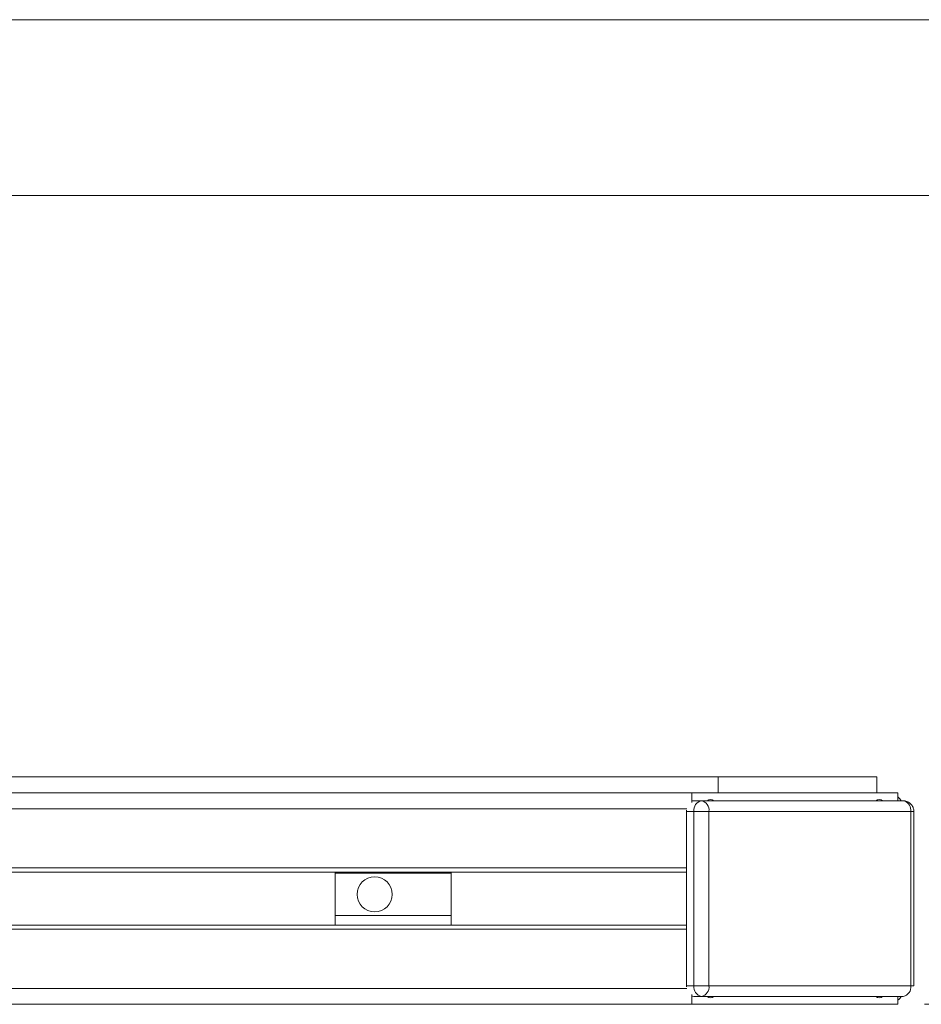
# Model space of a CAD drawing. Header units: millimetres. Extents: x 0 to 420, y 0 to 297.
# Tile 49 of 86: x 226 to 260, y 108 to 145. Entities that reach past the tile are written whole.
import ezdxf

# ---------------------------------------------------------------- set-up
doc = ezdxf.new("R2010")
doc.units = ezdxf.units.MM
doc.styles.add('SLDTEXTSTYLE0', font='TXT', dxfattribs={"width": 0.75})
doc.dimstyles.new('SLDDIMSTYLE0', dxfattribs={"dimtxt": 3.5, "dimasz": 3.302, "dimexe": 0, "dimexo": 0.0625, "dimgap": 0.875, "dimtad": 1, "dimlfac": 5, "dimrnd": 1e-09, "dimzin": 12, "dimdsep": 46, "dimtxsty": 'SLDTEXTSTYLE0', "dimsah": 1, "dimcen": 0.09, "dimadec": 0, "dimazin": 3, "dimtfac": 1, "dimtofl": 0, "dimtmove": 0, "dimatfit": 3, "dimfxl": 1, "dimfrac": 2, "dimtolj": 1, "dimtzin": 12, "dimarcsym": 0})

# ---------------------------------------------------------------- blocks, each defined once
blk = doc.blocks.new('_D_6')
at = {"color": 7, "linetype": 'Continuous', "lineweight": 0}
for p, q in [((193.805, 145.129), (294.681, 145.129)), ((293.681, 145.129), (293.681, 107.879)), ((259.915, 107.879), (294.681, 107.879))]:
    blk.add_line(p, q, dxfattribs=at)
for points in [[(293.681, 145.129), (293.173, 141.827), (294.189, 141.827)], [(293.681, 107.879), (294.189, 111.181), (293.173, 111.181)]]:
    blk.add_solid(points, dxfattribs=at)
at = {"color": 7, "linetype": 'Continuous', "lineweight": 0, "char_height": 3.5, "attachment_point": 1, "rotation": 90, "style": 'SLDTEXTSTYLE0'}
for s, insert in [('187', (289.116, 124.292)), ('%%p', (289.17, 120.958))]:
    blk.add_mtext(s, dxfattribs=dict(at, insert=insert))
blk = doc.blocks.new('_D_8')
at = {"color": 7, "linetype": 'Continuous', "lineweight": 0}
for p, q in [((195.115, 138.479), (282.681, 138.479)), ((281.681, 138.479), (281.681, 107.879)), ((259.915, 107.879), (282.681, 107.879))]:
    blk.add_line(p, q, dxfattribs=at)
for points in [[(281.681, 138.479), (281.173, 135.177), (282.189, 135.177)], [(281.681, 107.879), (282.189, 111.181), (281.173, 111.181)]]:
    blk.add_solid(points, dxfattribs=at)
at = {"color": 7, "linetype": 'Continuous', "lineweight": 0, "insert": (277.17, 119.3), "char_height": 3.5, "attachment_point": 1, "rotation": 90, "style": 'SLDTEXTSTYLE0'}
blk.add_mtext('153', dxfattribs=at)

msp = doc.modelspace()

# ---------------------------------------------------------------- linework, layer by layer
at = {"color": 7, "linetype": 'Continuous', "lineweight": 15}
for p, q in [((126.1146, 116.4793), (252.1146, 116.4793)), ((252.1146, 115.8793), (252.1146, 116.4793)), ((252.1146, 116.4793), (258.1146, 116.4793)), ((258.1146, 116.4793), (258.1146, 115.8793)), ((251.1146, 115.8793), (127.1146, 115.8793)), ((251.9146, 115.8793), (251.1146, 115.8793)), ((251.1146, 115.7265), (251.1146, 115.8793)), ((251.9146, 115.8793), (252.1146, 115.8793)), ((258.1146, 115.8793), (252.1146, 115.8793)), ((258.9146, 115.8793), (258.1146, 115.8793)), ((258.9146, 115.8793), (258.9146, 115.5793)), ((251.1146, 115.7265), (251.1146, 115.5109)), ((251.4788, 115.5793), (251.196, 115.5793)), ((251.4788, 115.5793), (259.1156, 115.5793)), ((250.9146, 115.22), (250.9132, 115.1793)), ((250.9132, 115.1793), (250.9132, 108.5793)), ((251.196, 115.1793), (250.9132, 115.1793)), ((251.196, 108.5793), (251.196, 115.1793)), ((251.7617, 115.1793), (251.196, 115.1793)), ((251.7617, 108.5793), (251.7617, 115.1793)), ((251.7617, 115.1793), (259.3984, 115.1793)), ((259.3984, 115.1793), (259.3984, 108.5793)), ((259.5156, 108.5793), (259.5156, 115.1793)), ((250.9132, 113.0393), (127.3156, 113.0393)), ((250.9132, 112.8793), (127.3156, 112.8793)), ((237.6146, 112.8393), (237.6146, 112.8793)), ((242.0146, 112.8393), (242.0146, 112.8793)), ((242.0146, 112.8393), (237.6146, 112.8393)), ((237.6146, 111.2393), (237.6146, 112.8393)), ((242.0146, 111.2393), (242.0146, 112.8393)), ((237.6146, 111.2393), (242.0146, 111.2393)), ((237.6146, 110.8793), (237.6146, 111.2393)), ((242.0146, 110.8793), (242.0146, 111.2393)), ((250.9132, 110.8793), (127.3156, 110.8793)), ((250.9132, 110.7193), (127.3156, 110.7193)), ((251.196, 108.5793), (250.9132, 108.5793)), ((250.9132, 108.5793), (250.9146, 108.5385)), ((251.7617, 108.5793), (251.196, 108.5793)), ((259.3984, 108.5793), (251.7617, 108.5793)), ((259.3984, 108.5793), (259.5156, 108.5793)), ((251.1146, 108.2476), (251.1146, 108.0321)), ((251.1146, 107.8793), (251.1146, 108.0321)), ((251.4788, 108.1793), (251.196, 108.1793)), ((259.1156, 108.1793), (251.4788, 108.1793)), ((258.9146, 108.1793), (258.9146, 107.8793)), ((251.1146, 107.8793), (127.1146, 107.8793)), ((251.1146, 107.8793), (258.9146, 107.8793))]:
    msp.add_line(p, q, dxfattribs=at)
at = {"color": 1, "linetype": 'Continuous', "lineweight": 15}
for p, q in [((250.9297, 115.2793), (127.2986, 115.2793)), ((259.3984, 115.1793), (259.5156, 115.1793)), ((250.9297, 108.4793), (127.2986, 108.4793))]:
    msp.add_line(p, q, dxfattribs=at)
at = {"color": 7, "linetype": 'Continuous', "lineweight": 15, "flags": 128}
for points in [[(251.196, 115.5793), (251.1408, 115.5716), (251.1146, 115.5624)], [(259.1156, 115.5793), (259.1708, 115.5716), (259.1715, 115.5714)], [(251.1146, 108.1962), (251.1408, 108.187), (251.196, 108.1793)]]:
    msp.add_lwpolyline(points, dxfattribs=at)
at = {"color": 7, "linetype": 'Continuous', "lineweight": 15}
msp.add_circle((239.1146, 112.0393), 0.6647, dxfattribs=at)
for centre, radius, start, end in [((251.5496, 115.2293), 0.3571, 101.42195, 188.04829), ((251.4081, 115.2293), 0.3571, 351.95074, 78.57789), ((251.8217, 115.4373), 0.1908, 48.07417, 131.92583), ((258.2075, 115.4373), 0.1908, 48.07255, 131.92745), ((258.5146, 115.2793), 0.6, 30, 48.18969), ((251.5496, 108.5293), 0.3571, 171.95171, 258.57805), ((251.4081, 108.5293), 0.3571, 281.42212, 8.04926), ((259.0449, 108.5293), 0.3571, 281.42106, 8.05032), ((251.8217, 108.3212), 0.1908, 228.07441, 311.92559), ((258.2075, 108.3212), 0.1908, 228.07279, 311.92721), ((258.5146, 108.4793), 0.6, 311.81031, 330)]:
    msp.add_arc(centre, radius, start, end, dxfattribs=at)
at = {"color": 1, "linetype": 'Continuous', "lineweight": 15}
msp.add_arc((259.0006, 115.2108), 0.3991, 355.47433, 64.64924, dxfattribs=at)
at = {"color": 7, "linetype": 'Continuous', "lineweight": 15}
msp.add_open_spline([(259.5156, 115.1793), (259.5115, 115.2207), (259.503, 115.3068), (259.4335, 115.431), (259.3405, 115.5125), (259.248, 115.5566), (259.1967, 115.5666), (259.1708, 115.5716)], degree=3, knots=[0, 0, 0, 0, 0.2247826, 0.4670132, 0.7264442, 0.861958, 1, 1, 1, 1], dxfattribs=at)

# ---------------------------------------------------------------- dimensions: what is measured, and where the dimension line sits
at = {"color": 7, "linetype": 'Continuous', "lineweight": 0}
dim = msp.add_linear_dim(base=(293.6813, 107.8793), p1=(192.8048, 145.1289), p2=(258.9146, 107.8793), angle=90, text='%%p<>', dimstyle='SLDDIMSTYLE0', dxfattribs=at)
dim.commit()
dim.dimension.update_dxf_attribs({"geometry": '_D_6', "text_midpoint": (293.6813, 126.5041), "dimtype": 160})
dim = msp.add_linear_dim(base=(281.6813, 107.8793), p1=(194.1146, 138.4793), p2=(258.9146, 107.8793), angle=90, dimstyle='SLDDIMSTYLE0', dxfattribs=at)
dim.commit()
dim.dimension.update_dxf_attribs({"geometry": '_D_8', "text_midpoint": (281.6813, 123.1793), "dimtype": 160})

doc.saveas('drawing.dxf')
